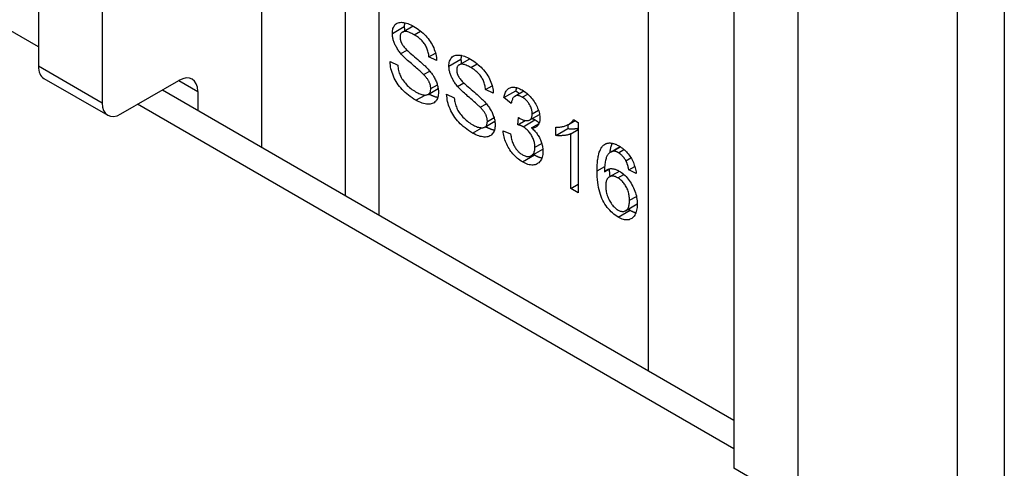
# Model space of a CAD drawing. Header units: inches. Extents: x 20 to 448, y 48 to 213.
# Tile 180 of 235: x 446.469 to 447.615, y 178.127 to 178.649. Entities that reach past the tile are written whole.
import ezdxf

# ---------------------------------------------------------------- set-up
doc = ezdxf.new("R2010")
doc.units = ezdxf.units.IN
doc.header["$MEASUREMENT"] = 0
doc.layers.add('Visible Edges(ANSI)', color=7, linetype='Continuous', lineweight=25)
doc.layers.add('Visible Tangent Edges(ANSI)', color=7, linetype='Continuous', lineweight=25)

msp = doc.modelspace()

# ---------------------------------------------------------------- linework, layer by layer
at = {"layer": 'Visible Edges(ANSI)'}
for p, q in [((446.8474, 179.4429), (446.8474, 178.4445)), ((446.4903, 179.3606), (446.4903, 178.5947)), ((446.5645, 179.3177), (446.5645, 178.5519)), ((447.6147, 179.1614), (447.6147, 177.1201)), ((447.2999, 178.8931), (447.2999, 178.1273)), ((447.3742, 178.8503), (447.3742, 178.0844)), ((446.9142, 178.6343), (446.9265, 178.6415)), ((446.9124, 178.6094), (446.9195, 178.6134)), ((446.8997, 178.6001), (446.9086, 178.5959)), ((446.945, 178.6056), (446.9526, 178.61)), ((446.9539, 178.6012), (446.945, 178.6056)), ((446.9801, 178.5963), (446.9924, 178.6034)), ((446.9387, 178.585), (446.9459, 178.5891)), ((446.4967, 178.5805), (446.571, 178.5377)), ((446.5865, 178.5392), (446.654, 178.5782)), ((446.6349, 178.5672), (447.2999, 178.1832)), ((446.6759, 178.5655), (446.6759, 178.5435)), ((446.944, 178.562), (446.9557, 178.5688)), ((446.9783, 178.5713), (446.9854, 178.5754)), ((447.0109, 178.5675), (447.0185, 178.5719)), ((447.0199, 178.5632), (447.0109, 178.5675)), ((447.0322, 178.5582), (447.0461, 178.5662)), ((447.0449, 178.5598), (447.0554, 178.5659)), ((447.0461, 178.5662), (447.0503, 178.5629)), ((446.9656, 178.5621), (446.9745, 178.5578)), ((447.0408, 178.5514), (447.0322, 178.5582)), ((447.0047, 178.5469), (447.0118, 178.5511)), ((447.0099, 178.524), (447.0216, 178.5307)), ((447.0484, 178.5267), (447.0493, 178.535)), ((447.0484, 178.5267), (447.0569, 178.5316)), ((447.0624, 178.5322), (447.0737, 178.5387)), ((447.1075, 178.5271), (447.1151, 178.5315)), ((447.1132, 178.5326), (447.1188, 178.5293)), ((447.0313, 178.5196), (447.04, 178.5159)), ((447.0644, 178.523), (447.0731, 178.5281)), ((447.0928, 178.5142), (447.0928, 178.5239)), ((447.0928, 178.5142), (447.1067, 178.5222)), ((447.1067, 178.5267), (447.1067, 178.5222)), ((447.1101, 178.5162), (447.1188, 178.5212)), ((447.1188, 178.5293), (447.1188, 178.4474)), ((447.1101, 178.4524), (447.1101, 178.5162)), ((447.0641, 178.4907), (447.0774, 178.4984)), ((447.1563, 178.4949), (447.1674, 178.5012)), ((447.1583, 178.4957), (447.1677, 178.5011)), ((447.1743, 178.4848), (447.1801, 178.4882)), ((447.1493, 178.4718), (447.1557, 178.4755)), ((447.1776, 178.4742), (447.1845, 178.4783)), ((447.1862, 178.4701), (447.1776, 178.4742)), ((447.1549, 178.466), (447.1666, 178.4727)), ((447.1101, 178.4524), (447.1188, 178.4574)), ((447.1188, 178.4474), (447.1101, 178.4524)), ((447.1739, 178.4267), (447.1874, 178.4346))]:
    msp.add_line(p, q, dxfattribs=at)
at = {"layer": 'Visible Edges(ANSI)', "flags": 128}
for points in [[(446.9024, 178.6329), (446.9024, 178.6344), (446.9026, 178.6358), (446.9028, 178.6372), (446.9031, 178.6384), (446.9036, 178.6396), (446.9041, 178.6407), (446.9047, 178.6418), (446.9054, 178.6427), (446.9062, 178.6435), (446.9071, 178.6442), (446.9081, 178.6448), (446.9092, 178.6452), (446.9103, 178.6456), (446.9116, 178.6457), (446.9129, 178.6458), (446.9143, 178.6457), (446.9158, 178.6455), (446.9173, 178.6452), (446.9189, 178.6448), (446.9205, 178.6442), (446.9221, 178.6436), (446.9238, 178.6428), (446.9256, 178.642), (446.9273, 178.641)], [(446.9167, 178.6453), (446.9167, 178.6452), (446.9167, 178.645), (446.9166, 178.6448), (446.9166, 178.6447), (446.9166, 178.6445), (446.9165, 178.6443), (446.9165, 178.6441), (446.9165, 178.6439), (446.9165, 178.6438), (446.9164, 178.6436), (446.9164, 178.6434), (446.9164, 178.6432), (446.9164, 178.643), (446.9164, 178.6429), (446.9164, 178.6427), (446.9163, 178.6425), (446.9163, 178.6423), (446.9163, 178.6421), (446.9163, 178.6419), (446.9163, 178.6417), (446.9163, 178.6415), (446.9163, 178.6413), (446.9163, 178.6411), (446.9163, 178.6409)], [(446.9277, 178.6313), (446.9263, 178.632), (446.925, 178.6327), (446.9237, 178.6333), (446.9225, 178.6338), (446.9214, 178.6343), (446.9203, 178.6346), (446.9193, 178.6349), (446.9184, 178.635), (446.9175, 178.6351), (446.9167, 178.6351), (446.916, 178.635), (446.9153, 178.6348), (446.9147, 178.6346), (446.9141, 178.6343), (446.9136, 178.6339), (446.9131, 178.6335), (446.9127, 178.6331), (446.9123, 178.6326), (446.912, 178.632), (446.9118, 178.6314), (446.9116, 178.6307), (446.9115, 178.63), (446.9114, 178.6292), (446.9114, 178.6284)], [(446.9163, 178.6409), (446.9163, 178.6407), (446.9163, 178.6405), (446.9163, 178.6403), (446.9163, 178.6401), (446.9163, 178.6399), (446.9163, 178.6397), (446.9163, 178.6394), (446.9163, 178.6392), (446.9164, 178.639), (446.9164, 178.6388), (446.9164, 178.6386), (446.9164, 178.6384), (446.9164, 178.6382), (446.9165, 178.638), (446.9165, 178.6378), (446.9165, 178.6375), (446.9165, 178.6373), (446.9166, 178.6371), (446.9166, 178.6369), (446.9166, 178.6367), (446.9167, 178.6365), (446.9167, 178.6363), (446.9167, 178.636), (446.9168, 178.6358)], [(446.9273, 178.641), (446.9293, 178.6398), (446.9311, 178.6386), (446.933, 178.6373), (446.9347, 178.636), (446.9364, 178.6346), (446.9381, 178.6331), (446.9397, 178.6316), (446.9412, 178.6301), (446.9427, 178.6284), (446.944, 178.6268), (446.9453, 178.6251), (446.9465, 178.6234), (446.9476, 178.6216), (446.9487, 178.6198), (446.9496, 178.618), (446.9505, 178.6161), (446.9512, 178.6142), (446.9519, 178.6123), (446.9525, 178.6105), (446.953, 178.6086), (446.9534, 178.6067), (446.9536, 178.6049), (446.9538, 178.6031), (446.9539, 178.6012)], [(446.9124, 178.6094), (446.9116, 178.6104), (446.9108, 178.6113), (446.91, 178.6123), (446.9093, 178.6133), (446.9086, 178.6143), (446.908, 178.6153), (446.9074, 178.6163), (446.9068, 178.6173), (446.9063, 178.6183), (446.9057, 178.6193), (446.9053, 178.6203), (446.9048, 178.6213), (446.9045, 178.6223), (446.9041, 178.6233), (446.9038, 178.6243), (446.9035, 178.6252), (446.9032, 178.6262), (446.903, 178.6272), (446.9028, 178.6281), (446.9026, 178.6291), (446.9025, 178.6301), (446.9024, 178.631), (446.9024, 178.6319), (446.9024, 178.6329)], [(446.9114, 178.6284), (446.9114, 178.6281), (446.9114, 178.6277), (446.9114, 178.6273), (446.9114, 178.627), (446.9115, 178.6266), (446.9115, 178.6262), (446.9116, 178.6259), (446.9117, 178.6255), (446.9118, 178.6251), (446.9118, 178.6247), (446.9119, 178.6244), (446.9121, 178.624), (446.9122, 178.6236), (446.9123, 178.6233), (446.9124, 178.6229), (446.9126, 178.6225), (446.9127, 178.6222), (446.9129, 178.6218), (446.9131, 178.6214), (446.9133, 178.621), (446.9135, 178.6207), (446.9137, 178.6203), (446.9139, 178.6199), (446.9141, 178.6196)], [(446.945, 178.6056), (446.9449, 178.6069), (446.9447, 178.6083), (446.9444, 178.6096), (446.9441, 178.6108), (446.9438, 178.6121), (446.9434, 178.6133), (446.943, 178.6145), (446.9425, 178.6157), (446.942, 178.6169), (446.9414, 178.618), (446.9408, 178.6191), (446.9401, 178.6202), (446.9394, 178.6212), (446.9386, 178.6222), (446.9377, 178.6232), (446.9369, 178.6242), (446.9359, 178.6252), (446.9349, 178.6261), (446.9338, 178.627), (446.9327, 178.6279), (446.9315, 178.6288), (446.9303, 178.6296), (446.929, 178.6305), (446.9277, 178.6313)], [(446.9141, 178.6196), (446.9146, 178.6188), (446.9153, 178.618), (446.916, 178.617), (446.9169, 178.6161), (446.9179, 178.615), (446.919, 178.6139), (446.9203, 178.6127), (446.9217, 178.6114), (446.9231, 178.61), (446.9247, 178.6086), (446.9265, 178.6071), (446.9283, 178.6056), (446.9302, 178.604), (446.9319, 178.6025), (446.9336, 178.6011), (446.9352, 178.5997), (446.9366, 178.5984), (446.938, 178.5972), (446.9392, 178.596), (446.9404, 178.595), (446.9415, 178.5939), (446.9424, 178.593), (446.9433, 178.5921), (446.944, 178.5913)], [(446.9299, 178.5551), (446.9275, 178.5565), (446.9253, 178.5579), (446.9231, 178.5594), (446.9211, 178.561), (446.9191, 178.5626), (446.9172, 178.5642), (446.9155, 178.5659), (446.9138, 178.5676), (446.9122, 178.5694), (446.9107, 178.5712), (446.9093, 178.5731), (446.908, 178.575), (446.9068, 178.5769), (446.9057, 178.579), (446.9046, 178.581), (446.9036, 178.5832), (446.9028, 178.5853), (446.902, 178.5875), (446.9014, 178.5896), (446.9008, 178.5917), (446.9004, 178.5938), (446.9001, 178.5959), (446.8998, 178.598), (446.8997, 178.6001)], [(446.9387, 178.585), (446.9382, 178.5855), (446.9376, 178.5861), (446.9369, 178.5868), (446.9361, 178.5876), (446.9352, 178.5884), (446.9342, 178.5893), (446.9331, 178.5903), (446.9319, 178.5913), (446.9306, 178.5925), (446.9292, 178.5937), (446.9277, 178.5949), (446.9261, 178.5963), (446.9245, 178.5977), (446.923, 178.599), (446.9216, 178.6003), (446.9202, 178.6015), (446.919, 178.6026), (446.9178, 178.6037), (446.9167, 178.6048), (446.9157, 178.6058), (446.9147, 178.6068), (446.9139, 178.6077), (446.9131, 178.6085), (446.9124, 178.6094)], [(446.9683, 178.5948), (446.9683, 178.5963), (446.9685, 178.5978), (446.9687, 178.5991), (446.969, 178.6004), (446.9695, 178.6016), (446.97, 178.6027), (446.9706, 178.6037), (446.9713, 178.6046), (446.9721, 178.6055), (446.973, 178.6062), (446.974, 178.6068), (446.9751, 178.6072), (446.9762, 178.6075), (446.9775, 178.6077), (446.9788, 178.6077), (446.9802, 178.6077), (446.9817, 178.6075), (446.9832, 178.6072), (446.9848, 178.6067), (446.9864, 178.6062), (446.988, 178.6055), (446.9897, 178.6048), (446.9915, 178.6039), (446.9932, 178.6029)], [(446.9827, 178.6073), (446.9826, 178.6071), (446.9826, 178.6069), (446.9826, 178.6068), (446.9825, 178.6066), (446.9825, 178.6064), (446.9825, 178.6062), (446.9824, 178.6061), (446.9824, 178.6059), (446.9824, 178.6057), (446.9824, 178.6055), (446.9823, 178.6054), (446.9823, 178.6052), (446.9823, 178.605), (446.9823, 178.6048), (446.9823, 178.6046), (446.9823, 178.6044), (446.9822, 178.6042), (446.9822, 178.604), (446.9822, 178.6038), (446.9822, 178.6037), (446.9822, 178.6035), (446.9822, 178.6033), (446.9822, 178.6031), (446.9822, 178.6029)], [(446.9822, 178.6029), (446.9822, 178.6027), (446.9822, 178.6024), (446.9822, 178.6022), (446.9822, 178.602), (446.9822, 178.6018), (446.9822, 178.6016), (446.9822, 178.6014), (446.9823, 178.6012), (446.9823, 178.601), (446.9823, 178.6008), (446.9823, 178.6005), (446.9823, 178.6003), (446.9823, 178.6001), (446.9824, 178.5999), (446.9824, 178.5997), (446.9824, 178.5995), (446.9825, 178.5993), (446.9825, 178.5991), (446.9825, 178.5988), (446.9825, 178.5986), (446.9826, 178.5984), (446.9826, 178.5982), (446.9827, 178.598), (446.9827, 178.5978)], [(446.9932, 178.6029), (446.9952, 178.6018), (446.9971, 178.6006), (446.9989, 178.5993), (447.0006, 178.5979), (447.0023, 178.5965), (447.004, 178.5951), (447.0056, 178.5936), (447.0071, 178.592), (447.0086, 178.5904), (447.0099, 178.5887), (447.0112, 178.587), (447.0124, 178.5853), (447.0136, 178.5836), (447.0146, 178.5818), (447.0155, 178.5799), (447.0164, 178.578), (447.0172, 178.5761), (447.0178, 178.5743), (447.0184, 178.5724), (447.0189, 178.5705), (447.0193, 178.5687), (447.0196, 178.5668), (447.0198, 178.565), (447.0199, 178.5632)], [(446.9086, 178.5959), (446.9088, 178.5943), (446.909, 178.5927), (446.9093, 178.5912), (446.9096, 178.5897), (446.91, 178.5882), (446.9105, 178.5868), (446.911, 178.5854), (446.9115, 178.5841), (446.9121, 178.5828), (446.9128, 178.5815), (446.9136, 178.5802), (446.9144, 178.5789), (446.9154, 178.5776), (446.9164, 178.5763), (446.9175, 178.575), (446.9186, 178.5737), (446.9198, 178.5724), (446.9211, 178.5712), (446.9224, 178.57), (446.9237, 178.5689), (446.9251, 178.5678), (446.9265, 178.5668), (446.928, 178.5659), (446.9295, 178.565)], [(446.944, 178.5913), (446.945, 178.5901), (446.946, 178.589), (446.9469, 178.5879), (446.9478, 178.5867), (446.9486, 178.5856), (446.9494, 178.5845), (446.9501, 178.5833), (446.9508, 178.5822), (446.9514, 178.5811), (446.952, 178.5799), (446.9526, 178.5788), (446.9531, 178.5777), (446.9536, 178.5766), (446.954, 178.5755), (446.9544, 178.5743), (446.9547, 178.5732), (446.9551, 178.5721), (446.9553, 178.571), (446.9555, 178.5699), (446.9557, 178.5688), (446.9559, 178.5677), (446.956, 178.5666), (446.956, 178.5655), (446.956, 178.5644)], [(446.9783, 178.5713), (446.9775, 178.5723), (446.9767, 178.5733), (446.9759, 178.5743), (446.9752, 178.5753), (446.9745, 178.5763), (446.9739, 178.5773), (446.9733, 178.5783), (446.9727, 178.5793), (446.9722, 178.5803), (446.9717, 178.5813), (446.9712, 178.5823), (446.9708, 178.5832), (446.9704, 178.5842), (446.97, 178.5852), (446.9697, 178.5862), (446.9694, 178.5872), (446.9691, 178.5882), (446.9689, 178.5891), (446.9687, 178.5901), (446.9686, 178.591), (446.9684, 178.592), (446.9684, 178.5929), (446.9683, 178.5939), (446.9683, 178.5948)], [(446.9936, 178.5932), (446.9922, 178.594), (446.9909, 178.5947), (446.9896, 178.5953), (446.9884, 178.5958), (446.9873, 178.5962), (446.9863, 178.5966), (446.9852, 178.5968), (446.9843, 178.597), (446.9834, 178.5971), (446.9826, 178.597), (446.9819, 178.597), (446.9812, 178.5968), (446.9806, 178.5965), (446.98, 178.5962), (446.9795, 178.5959), (446.979, 178.5955), (446.9786, 178.595), (446.9783, 178.5945), (446.978, 178.5939), (446.9777, 178.5933), (446.9775, 178.5927), (446.9774, 178.592), (446.9773, 178.5912), (446.9773, 178.5904)], [(446.9773, 178.5904), (446.9773, 178.59), (446.9773, 178.5896), (446.9773, 178.5893), (446.9774, 178.5889), (446.9774, 178.5885), (446.9775, 178.5882), (446.9775, 178.5878), (446.9776, 178.5874), (446.9777, 178.5871), (446.9778, 178.5867), (446.9779, 178.5863), (446.978, 178.5859), (446.9781, 178.5856), (446.9782, 178.5852), (446.9784, 178.5848), (446.9785, 178.5845), (446.9787, 178.5841), (446.9788, 178.5837), (446.979, 178.5834), (446.9792, 178.583), (446.9794, 178.5826), (446.9796, 178.5822), (446.9798, 178.5819), (446.98, 178.5815)], [(447.0109, 178.5675), (447.0108, 178.5689), (447.0106, 178.5702), (447.0103, 178.5715), (447.0101, 178.5728), (447.0097, 178.574), (447.0093, 178.5753), (447.0089, 178.5765), (447.0084, 178.5776), (447.0079, 178.5788), (447.0073, 178.5799), (447.0067, 178.581), (447.006, 178.5821), (447.0053, 178.5832), (447.0045, 178.5842), (447.0037, 178.5852), (447.0028, 178.5862), (447.0018, 178.5871), (447.0008, 178.5881), (446.9997, 178.589), (446.9986, 178.5899), (446.9975, 178.5907), (446.9962, 178.5916), (446.995, 178.5924), (446.9936, 178.5932)], [(446.947, 178.5687), (446.947, 178.5693), (446.947, 178.57), (446.9469, 178.5706), (446.9468, 178.5713), (446.9467, 178.5719), (446.9466, 178.5726), (446.9464, 178.5732), (446.9462, 178.5739), (446.946, 178.5745), (446.9457, 178.5752), (446.9454, 178.5759), (446.9451, 178.5765), (446.9448, 178.5772), (446.9444, 178.5779), (446.944, 178.5785), (446.9436, 178.5792), (446.9431, 178.5799), (446.9426, 178.5806), (446.942, 178.5813), (446.9414, 178.582), (446.9408, 178.5828), (446.9402, 178.5835), (446.9395, 178.5842), (446.9387, 178.585)], [(446.98, 178.5815), (446.9806, 178.5807), (446.9812, 178.5799), (446.982, 178.579), (446.9828, 178.578), (446.9838, 178.5769), (446.985, 178.5758), (446.9862, 178.5746), (446.9876, 178.5733), (446.9891, 178.572), (446.9907, 178.5706), (446.9924, 178.5691), (446.9942, 178.5675), (446.9961, 178.566), (446.9979, 178.5645), (446.9995, 178.563), (447.0011, 178.5617), (447.0025, 178.5604), (447.0039, 178.5591), (447.0051, 178.558), (447.0063, 178.5569), (447.0074, 178.5559), (447.0083, 178.5549), (447.0092, 178.554), (447.0099, 178.5532)], [(446.9295, 178.565), (446.9308, 178.5642), (446.9321, 178.5636), (446.9333, 178.563), (446.9345, 178.5625), (446.9357, 178.5621), (446.9368, 178.5618), (446.9379, 178.5615), (446.9389, 178.5613), (446.9399, 178.5612), (446.9409, 178.5612), (446.9417, 178.5613), (446.9425, 178.5614), (446.9433, 178.5617), (446.9439, 178.562), (446.9445, 178.5624), (446.9451, 178.5628), (446.9455, 178.5634), (446.9459, 178.564), (446.9463, 178.5646), (446.9466, 178.5653), (446.9468, 178.5661), (446.9469, 178.5669), (446.947, 178.5678), (446.947, 178.5687)], [(447.0047, 178.5469), (447.0041, 178.5475), (447.0035, 178.5481), (447.0028, 178.5488), (447.002, 178.5495), (447.0011, 178.5503), (447.0001, 178.5512), (446.999, 178.5522), (446.9978, 178.5533), (446.9965, 178.5544), (446.9951, 178.5556), (446.9936, 178.5569), (446.992, 178.5582), (446.9904, 178.5596), (446.9889, 178.5609), (446.9875, 178.5622), (446.9862, 178.5634), (446.9849, 178.5646), (446.9837, 178.5657), (446.9826, 178.5668), (446.9816, 178.5678), (446.9806, 178.5687), (446.9798, 178.5696), (446.979, 178.5705), (446.9783, 178.5713)], [(447.0322, 178.5582), (447.0324, 178.5597), (447.0328, 178.5611), (447.0332, 178.5623), (447.0337, 178.5635), (447.0342, 178.5646), (447.0348, 178.5656), (447.0354, 178.5665), (447.0361, 178.5673), (447.0368, 178.5681), (447.0376, 178.5687), (447.0385, 178.5692), (447.0394, 178.5696), (447.0404, 178.57), (447.0414, 178.5702), (447.0424, 178.5703), (447.0435, 178.5704), (447.0446, 178.5703), (447.0457, 178.5701), (447.0469, 178.5699), (447.0481, 178.5695), (447.0494, 178.5691), (447.0507, 178.5685), (447.0521, 178.5678), (447.0534, 178.5671)], [(447.047, 178.5699), (447.0469, 178.5697), (447.0469, 178.5696), (447.0468, 178.5694), (447.0468, 178.5693), (447.0467, 178.5692), (447.0467, 178.569), (447.0467, 178.5689), (447.0466, 178.5687), (447.0466, 178.5686), (447.0465, 178.5684), (447.0465, 178.5683), (447.0465, 178.5681), (447.0464, 178.568), (447.0464, 178.5678), (447.0464, 178.5677), (447.0463, 178.5675), (447.0463, 178.5674), (447.0463, 178.5672), (447.0462, 178.567), (447.0462, 178.5669), (447.0462, 178.5667), (447.0461, 178.5666), (447.0461, 178.5664), (447.0461, 178.5662)], [(447.0534, 178.5671), (447.0549, 178.5662), (447.0563, 178.5653), (447.0576, 178.5642), (447.059, 178.5632), (447.0603, 178.562), (447.0616, 178.5608), (447.0628, 178.5594), (447.0641, 178.5581), (447.0653, 178.5566), (447.0664, 178.5552), (447.0674, 178.5537), (447.0684, 178.5522), (447.0693, 178.5507), (447.0701, 178.5491), (447.0709, 178.5475), (447.0715, 178.5459), (447.0722, 178.5443), (447.0727, 178.5428), (447.0731, 178.5412), (447.0735, 178.5397), (447.0738, 178.5382), (447.074, 178.5368), (447.0741, 178.5354), (447.0741, 178.534)], [(446.956, 178.5644), (446.956, 178.5628), (446.9558, 178.5613), (446.9556, 178.5599), (446.9552, 178.5586), (446.9548, 178.5573), (446.9542, 178.5561), (446.9536, 178.555), (446.9528, 178.554), (446.952, 178.5531), (446.951, 178.5523), (446.95, 178.5517), (446.9489, 178.5512), (446.9477, 178.5508), (446.9464, 178.5505), (446.945, 178.5504), (446.9435, 178.5504), (446.942, 178.5505), (446.9404, 178.5508), (446.9388, 178.5512), (446.9371, 178.5517), (446.9354, 178.5524), (446.9336, 178.5531), (446.9318, 178.554), (446.9299, 178.5551)], [(446.9449, 178.5625), (446.9453, 178.5623), (446.9458, 178.562), (446.9463, 178.5618), (446.9467, 178.5616), (446.9472, 178.5613), (446.9476, 178.5611), (446.9481, 178.5609), (446.9485, 178.5607), (446.949, 178.5605), (446.9494, 178.5603), (446.9498, 178.5602), (446.9503, 178.56), (446.9507, 178.5599), (446.9511, 178.5597), (446.9516, 178.5596), (446.952, 178.5594), (446.9524, 178.5593), (446.9528, 178.5592), (446.9532, 178.5591), (446.9537, 178.559), (446.9541, 178.5589), (446.9545, 178.5588), (446.9549, 178.5587), (446.9553, 178.5587)], [(446.9958, 178.517), (446.9935, 178.5184), (446.9912, 178.5199), (446.989, 178.5214), (446.987, 178.5229), (446.985, 178.5245), (446.9831, 178.5261), (446.9814, 178.5278), (446.9797, 178.5295), (446.9781, 178.5313), (446.9766, 178.5331), (446.9752, 178.535), (446.9739, 178.5369), (446.9727, 178.5389), (446.9716, 178.5409), (446.9705, 178.543), (446.9696, 178.5451), (446.9687, 178.5473), (446.9679, 178.5494), (446.9673, 178.5515), (446.9667, 178.5537), (446.9663, 178.5558), (446.966, 178.5579), (446.9658, 178.56), (446.9656, 178.5621)], [(446.9745, 178.5578), (446.9747, 178.5562), (446.9749, 178.5546), (446.9752, 178.5531), (446.9755, 178.5516), (446.9759, 178.5502), (446.9764, 178.5488), (446.9769, 178.5474), (446.9774, 178.5461), (446.978, 178.5447), (446.9787, 178.5434), (446.9795, 178.5421), (446.9803, 178.5408), (446.9813, 178.5395), (446.9823, 178.5382), (446.9834, 178.5369), (446.9845, 178.5356), (446.9858, 178.5343), (446.987, 178.5331), (446.9883, 178.5319), (446.9897, 178.5308), (446.991, 178.5298), (446.9925, 178.5287), (446.9939, 178.5278), (446.9954, 178.5269)], [(447.0536, 178.5588), (447.0528, 178.5592), (447.052, 178.5596), (447.0512, 178.5599), (447.0504, 178.5602), (447.0497, 178.5604), (447.049, 178.5605), (447.0483, 178.5606), (447.0476, 178.5606), (447.047, 178.5605), (447.0463, 178.5604), (447.0457, 178.5602), (447.0452, 178.56), (447.0446, 178.5596), (447.0441, 178.5592), (447.0436, 178.5588), (447.0432, 178.5582), (447.0428, 178.5576), (447.0424, 178.557), (447.0421, 178.5562), (447.0417, 178.5554), (447.0415, 178.5545), (447.0412, 178.5535), (447.041, 178.5525), (447.0408, 178.5514)], [(447.0652, 178.5393), (447.0652, 178.5402), (447.0651, 178.5412), (447.065, 178.5421), (447.0648, 178.543), (447.0646, 178.5439), (447.0644, 178.5448), (447.0641, 178.5458), (447.0638, 178.5467), (447.0634, 178.5476), (447.0629, 178.5485), (447.0625, 178.5494), (447.062, 178.5503), (447.0614, 178.5512), (447.0608, 178.5521), (447.0602, 178.5529), (447.0596, 178.5537), (447.0589, 178.5545), (447.0582, 178.5552), (447.0575, 178.5559), (447.0568, 178.5565), (447.056, 178.5571), (447.0553, 178.5577), (447.0544, 178.5583), (447.0536, 178.5588)], [(447.013, 178.5306), (447.013, 178.5313), (447.0129, 178.5319), (447.0128, 178.5326), (447.0128, 178.5332), (447.0126, 178.5339), (447.0125, 178.5345), (447.0123, 178.5352), (447.0121, 178.5358), (447.0119, 178.5365), (447.0116, 178.5371), (447.0114, 178.5378), (447.0111, 178.5385), (447.0107, 178.5391), (447.0103, 178.5398), (447.0099, 178.5405), (447.0095, 178.5412), (447.009, 178.5419), (447.0085, 178.5426), (447.0079, 178.5433), (447.0074, 178.544), (447.0067, 178.5447), (447.0061, 178.5454), (447.0054, 178.5462), (447.0047, 178.5469)], [(447.0099, 178.5532), (447.0109, 178.5521), (447.0119, 178.5509), (447.0128, 178.5498), (447.0137, 178.5487), (447.0145, 178.5475), (447.0153, 178.5464), (447.016, 178.5453), (447.0167, 178.5441), (447.0174, 178.543), (447.018, 178.5419), (447.0185, 178.5408), (447.019, 178.5396), (447.0195, 178.5385), (447.0199, 178.5374), (447.0203, 178.5363), (447.0207, 178.5352), (447.021, 178.5341), (447.0212, 178.533), (447.0215, 178.5318), (447.0216, 178.5307), (447.0218, 178.5296), (447.0219, 178.5286), (447.0219, 178.5275), (447.022, 178.5264)], [(446.9954, 178.5269), (446.9967, 178.5262), (446.998, 178.5255), (446.9992, 178.5249), (447.0004, 178.5245), (447.0016, 178.524), (447.0027, 178.5237), (447.0038, 178.5234), (447.0049, 178.5233), (447.0058, 178.5232), (447.0068, 178.5232), (447.0076, 178.5232), (447.0084, 178.5234), (447.0092, 178.5236), (447.0098, 178.5239), (447.0104, 178.5243), (447.011, 178.5248), (447.0114, 178.5253), (447.0118, 178.5259), (447.0122, 178.5266), (447.0125, 178.5273), (447.0127, 178.528), (447.0128, 178.5288), (447.0129, 178.5297), (447.013, 178.5306)], [(447.0493, 178.535), (447.0494, 178.5349), (447.0495, 178.5349), (447.0496, 178.5348), (447.0496, 178.5347), (447.0497, 178.5347), (447.0498, 178.5347), (447.0498, 178.5346), (447.0499, 178.5346), (447.05, 178.5345), (447.05, 178.5345), (447.0501, 178.5344), (447.0502, 178.5344), (447.0502, 178.5344), (447.0503, 178.5343), (447.0503, 178.5343), (447.0504, 178.5343), (447.0504, 178.5342), (447.0505, 178.5342), (447.0505, 178.5342), (447.0506, 178.5341), (447.0506, 178.5341), (447.0507, 178.5341), (447.0507, 178.534), (447.0507, 178.534)], [(447.0507, 178.534), (447.0517, 178.5335), (447.0526, 178.5331), (447.0535, 178.5327), (447.0543, 178.5323), (447.0552, 178.532), (447.056, 178.5318), (447.0568, 178.5316), (447.0577, 178.5315), (447.0584, 178.5315), (447.0592, 178.5315), (447.06, 178.5315), (447.0607, 178.5316), (447.0615, 178.5318), (447.0621, 178.532), (447.0627, 178.5324), (447.0632, 178.5328), (447.0637, 178.5333), (447.0641, 178.5339), (447.0644, 178.5346), (447.0647, 178.5354), (447.0649, 178.5362), (447.0651, 178.5372), (447.0652, 178.5382), (447.0652, 178.5393)], [(447.0741, 178.534), (447.0741, 178.5331), (447.0741, 178.5323), (447.074, 178.5315), (447.0739, 178.5307), (447.0737, 178.53), (447.0735, 178.5293), (447.0733, 178.5286), (447.073, 178.528), (447.0728, 178.5273), (447.0724, 178.5268), (447.0721, 178.5262), (447.0717, 178.5257), (447.0713, 178.5253), (447.0708, 178.5248), (447.0703, 178.5245), (447.0698, 178.5241), (447.0692, 178.5238), (447.0686, 178.5236), (447.068, 178.5234), (447.0673, 178.5232), (447.0667, 178.5231), (447.0659, 178.523), (447.0652, 178.523), (447.0644, 178.523)], [(447.0652, 178.5338), (447.0654, 178.5338), (447.0655, 178.5337), (447.0657, 178.5337), (447.0658, 178.5336), (447.066, 178.5335), (447.0661, 178.5335), (447.0662, 178.5334), (447.0664, 178.5334), (447.0665, 178.5333), (447.0667, 178.5332), (447.0668, 178.5332), (447.0669, 178.5331), (447.0671, 178.5331), (447.0672, 178.533), (447.0673, 178.5329), (447.0675, 178.5329), (447.0676, 178.5328), (447.0677, 178.5327), (447.0678, 178.5327), (447.068, 178.5326), (447.0681, 178.5326), (447.0682, 178.5325), (447.0683, 178.5324), (447.0684, 178.5324)], [(447.0684, 178.5324), (447.0687, 178.5322), (447.0689, 178.5321), (447.0691, 178.532), (447.0693, 178.5318), (447.0695, 178.5317), (447.0697, 178.5315), (447.0699, 178.5314), (447.0702, 178.5313), (447.0704, 178.5311), (447.0706, 178.531), (447.0708, 178.5308), (447.071, 178.5307), (447.0712, 178.5305), (447.0714, 178.5304), (447.0716, 178.5302), (447.0718, 178.53), (447.072, 178.5299), (447.0722, 178.5297), (447.0724, 178.5295), (447.0726, 178.5294), (447.0728, 178.5292), (447.073, 178.529), (447.0731, 178.5288), (447.0733, 178.5287)], [(447.0928, 178.5239), (447.094, 178.5239), (447.0952, 178.5239), (447.0963, 178.5239), (447.0974, 178.524), (447.0985, 178.5241), (447.0996, 178.5243), (447.1006, 178.5245), (447.1017, 178.5247), (447.1027, 178.525), (447.1036, 178.5253), (447.1046, 178.5257), (447.1055, 178.5261), (447.1064, 178.5265), (447.1072, 178.527), (447.108, 178.5274), (447.1088, 178.5279), (447.1095, 178.5284), (447.1102, 178.529), (447.1108, 178.5295), (447.1113, 178.5301), (447.1119, 178.5307), (447.1124, 178.5313), (447.1128, 178.5319), (447.1132, 178.5326)], [(447.022, 178.5264), (447.0219, 178.5248), (447.0218, 178.5233), (447.0215, 178.5218), (447.0212, 178.5205), (447.0207, 178.5192), (447.0201, 178.5181), (447.0195, 178.517), (447.0187, 178.5159), (447.0179, 178.515), (447.0169, 178.5143), (447.0159, 178.5136), (447.0148, 178.5131), (447.0136, 178.5127), (447.0123, 178.5125), (447.0109, 178.5123), (447.0094, 178.5124), (447.0079, 178.5125), (447.0063, 178.5128), (447.0047, 178.5131), (447.003, 178.5137), (447.0013, 178.5143), (446.9995, 178.5151), (446.9977, 178.516), (446.9958, 178.517)], [(447.0108, 178.5245), (447.0112, 178.5242), (447.0117, 178.524), (447.0122, 178.5237), (447.0126, 178.5235), (447.0131, 178.5233), (447.0135, 178.5231), (447.014, 178.5229), (447.0144, 178.5227), (447.0149, 178.5225), (447.0153, 178.5223), (447.0158, 178.5221), (447.0162, 178.522), (447.0166, 178.5218), (447.0171, 178.5217), (447.0175, 178.5215), (447.0179, 178.5214), (447.0183, 178.5213), (447.0187, 178.5211), (447.0192, 178.521), (447.0196, 178.5209), (447.02, 178.5208), (447.0204, 178.5208), (447.0208, 178.5207), (447.0212, 178.5206)], [(447.0538, 178.4836), (447.0522, 178.4845), (447.0507, 178.4855), (447.0493, 178.4865), (447.0479, 178.4876), (447.0465, 178.4888), (447.0452, 178.4901), (447.044, 178.4914), (447.0427, 178.4928), (447.0416, 178.4942), (447.0404, 178.4957), (447.0393, 178.4973), (447.0383, 178.4989), (447.0373, 178.5006), (447.0364, 178.5022), (447.0356, 178.5039), (447.0348, 178.5056), (447.0341, 178.5073), (447.0335, 178.509), (447.0329, 178.5108), (447.0324, 178.5125), (447.032, 178.5142), (447.0317, 178.516), (447.0315, 178.5178), (447.0313, 178.5196)], [(447.0545, 178.5243), (447.0543, 178.5244), (447.0541, 178.5245), (447.0539, 178.5247), (447.0537, 178.5248), (447.0535, 178.5249), (447.0532, 178.525), (447.053, 178.5251), (447.0528, 178.5252), (447.0525, 178.5253), (447.0523, 178.5254), (447.052, 178.5255), (447.0518, 178.5256), (447.0515, 178.5257), (447.0513, 178.5258), (447.051, 178.5259), (447.0507, 178.526), (447.0505, 178.5261), (447.0502, 178.5262), (447.0499, 178.5263), (447.0496, 178.5264), (447.0493, 178.5265), (447.049, 178.5265), (447.0487, 178.5266), (447.0484, 178.5267)], [(447.0684, 178.5004), (447.0683, 178.5016), (447.0683, 178.5027), (447.0681, 178.5039), (447.0679, 178.505), (447.0677, 178.5062), (447.0674, 178.5073), (447.067, 178.5084), (447.0666, 178.5096), (447.0662, 178.5107), (447.0657, 178.5118), (447.0651, 178.513), (447.0645, 178.5141), (447.0638, 178.5152), (447.0631, 178.5162), (447.0624, 178.5173), (447.0616, 178.5182), (447.0608, 178.5191), (447.06, 178.52), (447.0592, 178.5208), (447.0583, 178.5216), (447.0574, 178.5224), (447.0565, 178.5231), (447.0555, 178.5237), (447.0545, 178.5243)], [(447.0644, 178.523), (447.0654, 178.5221), (447.0664, 178.5212), (447.0674, 178.5203), (447.0683, 178.5193), (447.0691, 178.5183), (447.07, 178.5172), (447.0708, 178.5162), (447.0715, 178.5151), (447.0722, 178.514), (447.0729, 178.5128), (447.0735, 178.5117), (447.0741, 178.5105), (447.0747, 178.5093), (447.0752, 178.508), (447.0756, 178.5068), (447.0761, 178.5056), (447.0764, 178.5043), (447.0767, 178.5031), (447.077, 178.5018), (447.0772, 178.5005), (447.0774, 178.4992), (447.0775, 178.4979), (447.0776, 178.4966), (447.0776, 178.4953)], [(447.1067, 178.5222), (447.1071, 178.5221), (447.1076, 178.5221), (447.1081, 178.522), (447.1085, 178.522), (447.109, 178.522), (447.1095, 178.5219), (447.1099, 178.5219), (447.1104, 178.5219), (447.1109, 178.5219), (447.1114, 178.5219), (447.1119, 178.5219), (447.1125, 178.5219), (447.113, 178.5219), (447.1135, 178.5219), (447.114, 178.522), (447.1146, 178.522), (447.1151, 178.5221), (447.1157, 178.5221), (447.1162, 178.5222), (447.1168, 178.5222), (447.1173, 178.5223), (447.1178, 178.5224), (447.1183, 178.5225), (447.1188, 178.5226)], [(447.04, 178.5159), (447.0402, 178.5143), (447.0405, 178.5128), (447.0408, 178.5114), (447.0412, 178.51), (447.0416, 178.5086), (447.042, 178.5073), (447.0424, 178.5061), (447.0429, 178.5049), (447.0434, 178.5038), (447.0439, 178.5027), (447.0445, 178.5016), (447.0451, 178.5006), (447.0457, 178.4997), (447.0463, 178.4988), (447.0469, 178.4979), (447.0476, 178.497), (447.0483, 178.4963), (447.049, 178.4955), (447.0498, 178.4948), (447.0505, 178.4941), (447.0513, 178.4935), (447.0521, 178.4929), (447.053, 178.4923), (447.0538, 178.4918)], [(447.1101, 178.5162), (447.1096, 178.516), (447.109, 178.5157), (447.1085, 178.5155), (447.1078, 178.5153), (447.1072, 178.5151), (447.1065, 178.5149), (447.1058, 178.5147), (447.1051, 178.5146), (447.1043, 178.5144), (447.1036, 178.5143), (447.1028, 178.5142), (447.1019, 178.5141), (447.1011, 178.514), (447.1002, 178.514), (447.0994, 178.5139), (447.0986, 178.5139), (447.0979, 178.5139), (447.0971, 178.5139), (447.0963, 178.5139), (447.0956, 178.5139), (447.0949, 178.5139), (447.0942, 178.514), (447.0935, 178.5141), (447.0928, 178.5142)], [(447.0538, 178.4918), (447.0548, 178.4912), (447.0558, 178.4908), (447.0568, 178.4904), (447.0577, 178.4901), (447.0586, 178.4899), (447.0595, 178.4898), (447.0603, 178.4897), (447.0611, 178.4898), (447.0619, 178.4899), (447.0627, 178.4901), (447.0634, 178.4904), (447.0642, 178.4907), (447.0648, 178.4912), (447.0654, 178.4917), (447.066, 178.4923), (447.0665, 178.4929), (447.0669, 178.4936), (447.0673, 178.4944), (447.0676, 178.4953), (447.0679, 178.4962), (447.0681, 178.4971), (447.0683, 178.4982), (447.0683, 178.4993), (447.0684, 178.5004)], [(447.1407, 178.4729), (447.1407, 178.4749), (447.1407, 178.4768), (447.1408, 178.4786), (447.1409, 178.4803), (447.141, 178.482), (447.1412, 178.4837), (447.1413, 178.4853), (447.1415, 178.4868), (447.1418, 178.4882), (447.142, 178.4897), (447.1423, 178.491), (447.1426, 178.4923), (447.1429, 178.4935), (447.1433, 178.4947), (447.1437, 178.4958), (447.1441, 178.4968), (447.1445, 178.4978), (447.145, 178.4987), (447.1455, 178.4996), (447.146, 178.5004), (447.1465, 178.5011), (447.1471, 178.5018), (447.1477, 178.5024), (447.1483, 178.503)], [(447.1483, 178.503), (447.1489, 178.5034), (447.1494, 178.5038), (447.15, 178.5042), (447.1506, 178.5045), (447.1512, 178.5048), (447.1519, 178.505), (447.1525, 178.5052), (447.1532, 178.5053), (447.1539, 178.5054), (447.1546, 178.5055), (447.1553, 178.5055), (447.156, 178.5055), (447.1568, 178.5054), (447.1575, 178.5053), (447.1583, 178.5052), (447.1591, 178.505), (447.1599, 178.5048), (447.1608, 178.5045), (447.1616, 178.5042), (447.1625, 178.5039), (447.1633, 178.5035), (447.1642, 178.503), (447.1652, 178.5026), (447.1661, 178.502)], [(447.1582, 178.5052), (447.158, 178.5049), (447.1579, 178.5045), (447.1577, 178.5041), (447.1576, 178.5037), (447.1574, 178.5033), (447.1573, 178.5029), (447.1571, 178.5025), (447.157, 178.5021), (447.1569, 178.5016), (447.1568, 178.5012), (447.1566, 178.5008), (447.1565, 178.5003), (447.1564, 178.4998), (447.1563, 178.4994), (447.1562, 178.4989), (447.1561, 178.4984), (447.156, 178.4979), (447.1559, 178.4974), (447.1558, 178.4969), (447.1557, 178.4964), (447.1556, 178.4959), (447.1555, 178.4953), (447.1555, 178.4948), (447.1554, 178.4942)], [(447.1661, 178.502), (447.1675, 178.5012), (447.1688, 178.5003), (447.1701, 178.4994), (447.1713, 178.4984), (447.1725, 178.4974), (447.1737, 178.4963), (447.1748, 178.4952), (447.1759, 178.494), (447.1769, 178.4927), (447.1779, 178.4914), (447.1789, 178.4901), (447.1798, 178.4887), (447.1806, 178.4873), (447.1814, 178.4858), (447.1822, 178.4844), (447.1829, 178.4829), (447.1835, 178.4814), (447.184, 178.4798), (447.1845, 178.4782), (447.185, 178.4767), (447.1854, 178.475), (447.1857, 178.4734), (447.186, 178.4718), (447.1862, 178.4701)], [(447.0776, 178.4953), (447.0775, 178.4936), (447.0774, 178.492), (447.0772, 178.4904), (447.0768, 178.489), (447.0764, 178.4877), (447.0759, 178.4865), (447.0753, 178.4853), (447.0746, 178.4843), (447.0738, 178.4834), (447.0729, 178.4825), (447.0719, 178.4818), (447.0708, 178.4811), (447.0697, 178.4806), (447.0685, 178.4802), (447.0672, 178.48), (447.0659, 178.4798), (447.0646, 178.4798), (447.0632, 178.48), (447.0617, 178.4802), (447.0602, 178.4806), (447.0587, 178.4812), (447.0571, 178.4818), (447.0555, 178.4826), (447.0538, 178.4836)], [(447.0667, 178.4922), (447.0667, 178.4922), (447.0668, 178.4921), (447.0668, 178.4921), (447.0668, 178.4921), (447.0669, 178.4921), (447.0669, 178.492), (447.067, 178.492), (447.067, 178.492), (447.067, 178.492), (447.0671, 178.4919), (447.0671, 178.4919), (447.0672, 178.4919), (447.0672, 178.4919), (447.0673, 178.4918), (447.0673, 178.4918), (447.0673, 178.4918), (447.0674, 178.4918), (447.0674, 178.4917), (447.0675, 178.4917), (447.0675, 178.4917), (447.0676, 178.4917), (447.0676, 178.4916), (447.0676, 178.4916), (447.0677, 178.4916)], [(447.0677, 178.4916), (447.0681, 178.4914), (447.0685, 178.4911), (447.0689, 178.4909), (447.0693, 178.4907), (447.0697, 178.4905), (447.07, 178.4903), (447.0704, 178.4901), (447.0708, 178.49), (447.0712, 178.4898), (447.0716, 178.4896), (447.0719, 178.4895), (447.0723, 178.4893), (447.0727, 178.4892), (447.073, 178.489), (447.0734, 178.4889), (447.0738, 178.4888), (447.0741, 178.4887), (447.0745, 178.4886), (447.0748, 178.4885), (447.0752, 178.4884), (447.0755, 178.4883), (447.0759, 178.4882), (447.0762, 178.4882), (447.0766, 178.4881)], [(447.1583, 178.4957), (447.1576, 178.4955), (447.1569, 178.4952), (447.1563, 178.4949), (447.1557, 178.4945), (447.1552, 178.494), (447.1546, 178.4935), (447.1541, 178.493), (447.1536, 178.4924), (447.1531, 178.4917), (447.1526, 178.491), (447.1522, 178.4902), (447.1518, 178.4893), (447.1514, 178.4884), (447.1511, 178.4874), (447.1508, 178.4862), (447.1505, 178.485), (447.1502, 178.4837), (447.15, 178.4823), (447.1498, 178.4808), (447.1496, 178.4792), (447.1495, 178.4775), (447.1494, 178.4757), (447.1494, 178.4738), (447.1493, 178.4718)], [(447.1655, 178.4941), (447.1652, 178.4943), (447.1649, 178.4945), (447.1645, 178.4947), (447.1642, 178.4948), (447.1639, 178.495), (447.1635, 178.4951), (447.1632, 178.4953), (447.1629, 178.4954), (447.1626, 178.4955), (447.1623, 178.4956), (447.162, 178.4956), (447.1616, 178.4957), (447.1613, 178.4958), (447.161, 178.4958), (447.1608, 178.4959), (447.1605, 178.4959), (447.1602, 178.4959), (447.1599, 178.4959), (447.1596, 178.4959), (447.1593, 178.4959), (447.1591, 178.4958), (447.1588, 178.4958), (447.1585, 178.4957), (447.1583, 178.4957)], [(447.1743, 178.4848), (447.174, 178.4853), (447.1737, 178.4858), (447.1734, 178.4863), (447.173, 178.4868), (447.1727, 178.4873), (447.1724, 178.4878), (447.1721, 178.4882), (447.1717, 178.4887), (447.1714, 178.4891), (447.171, 178.4895), (447.1707, 178.4899), (447.1703, 178.4903), (447.1699, 178.4907), (447.1696, 178.4911), (447.1692, 178.4914), (447.1688, 178.4918), (447.1684, 178.4921), (447.168, 178.4924), (447.1676, 178.4927), (447.1672, 178.493), (447.1668, 178.4933), (447.1664, 178.4936), (447.166, 178.4939), (447.1655, 178.4941)], [(447.1776, 178.4742), (447.1775, 178.4748), (447.1774, 178.4753), (447.1772, 178.4759), (447.1771, 178.4764), (447.177, 178.4769), (447.1769, 178.4774), (447.1768, 178.4779), (447.1767, 178.4784), (447.1765, 178.4788), (447.1764, 178.4793), (447.1763, 178.4797), (447.1761, 178.4802), (447.176, 178.4806), (447.1759, 178.481), (447.1757, 178.4815), (447.1756, 178.4819), (447.1754, 178.4823), (447.1753, 178.4827), (447.1751, 178.483), (447.1749, 178.4834), (447.1748, 178.4838), (447.1746, 178.4841), (447.1744, 178.4845), (447.1743, 178.4848)], [(447.1493, 178.4718), (447.1498, 178.4724), (447.1504, 178.473), (447.151, 178.4735), (447.1516, 178.4739), (447.1522, 178.4743), (447.1528, 178.4746), (447.1535, 178.4749), (447.1541, 178.4752), (447.1548, 178.4753), (447.1555, 178.4755), (447.1562, 178.4756), (447.157, 178.4756), (447.1578, 178.4756), (447.1585, 178.4755), (447.1593, 178.4754), (447.1601, 178.4753), (447.1609, 178.4751), (447.1617, 178.4749), (447.1624, 178.4747), (447.1633, 178.4744), (447.1641, 178.474), (447.1649, 178.4737), (447.1657, 178.4732), (447.1665, 178.4728)], [(447.1548, 178.475), (447.1548, 178.4746), (447.1548, 178.4742), (447.1548, 178.4738), (447.1548, 178.4735), (447.1549, 178.4731), (447.1549, 178.4727), (447.1549, 178.4724), (447.155, 178.472), (447.155, 178.4716), (447.155, 178.4713), (447.155, 178.4709), (447.1551, 178.4705), (447.1551, 178.4702), (447.1551, 178.4698), (447.1552, 178.4695), (447.1552, 178.4691), (447.1553, 178.4688), (447.1553, 178.4684), (447.1553, 178.468), (447.1554, 178.4677), (447.1554, 178.4674), (447.1555, 178.467), (447.1555, 178.4667), (447.1556, 178.4663)], [(447.1653, 178.4192), (447.1635, 178.4203), (447.1618, 178.4215), (447.1601, 178.4227), (447.1585, 178.4241), (447.1569, 178.4256), (447.1554, 178.4272), (447.1539, 178.4288), (447.1526, 178.4306), (447.1512, 178.4325), (447.1499, 178.4344), (447.1487, 178.4365), (447.1475, 178.4386), (447.1464, 178.4409), (447.1454, 178.4432), (447.1445, 178.4457), (447.1437, 178.4483), (447.143, 178.451), (447.1424, 178.4538), (447.1419, 178.4567), (447.1415, 178.4597), (447.1411, 178.4629), (447.1409, 178.4661), (447.1407, 178.4695), (447.1407, 178.4729)], [(447.1647, 178.465), (447.1638, 178.4655), (447.1628, 178.4659), (447.1619, 178.4663), (447.161, 178.4666), (447.1601, 178.4668), (447.1593, 178.4669), (447.1585, 178.4669), (447.1577, 178.4669), (447.1569, 178.4667), (447.1562, 178.4665), (447.1555, 178.4662), (447.1548, 178.4658), (447.1541, 178.4654), (447.1535, 178.4649), (447.153, 178.4643), (447.1525, 178.4636), (447.1521, 178.4628), (447.1517, 178.462), (447.1514, 178.4611), (447.1511, 178.4601), (447.1509, 178.459), (447.1508, 178.4579), (447.1507, 178.4567), (447.1507, 178.4554)], [(447.1785, 178.4388), (447.1784, 178.4402), (447.1784, 178.4416), (447.1782, 178.443), (447.178, 178.4443), (447.1778, 178.4456), (447.1775, 178.4469), (447.1772, 178.4482), (447.1768, 178.4495), (447.1763, 178.4508), (447.1758, 178.452), (447.1752, 178.4532), (447.1746, 178.4544), (447.1739, 178.4556), (447.1732, 178.4567), (447.1725, 178.4577), (447.1718, 178.4587), (447.171, 178.4597), (447.1702, 178.4606), (447.1694, 178.4615), (447.1685, 178.4623), (447.1676, 178.463), (447.1667, 178.4637), (447.1657, 178.4644), (447.1647, 178.465)], [(447.1665, 178.4728), (447.1679, 178.4719), (447.1693, 178.471), (447.1707, 178.4699), (447.172, 178.4688), (447.1733, 178.4676), (447.1745, 178.4663), (447.1758, 178.4649), (447.1769, 178.4635), (447.1781, 178.462), (447.1792, 178.4603), (447.1803, 178.4586), (447.1813, 178.4569), (447.1823, 178.455), (447.1832, 178.4532), (447.184, 178.4514), (447.1847, 178.4495), (447.1853, 178.4476), (447.1859, 178.4458), (447.1864, 178.4439), (447.1867, 178.442), (447.187, 178.4401), (447.1873, 178.4381), (447.1874, 178.4362), (447.1874, 178.4343)], [(447.1507, 178.4554), (447.1507, 178.4541), (447.1508, 178.4528), (447.1509, 178.4515), (447.1511, 178.4501), (447.1514, 178.4487), (447.1517, 178.4473), (447.1521, 178.4459), (447.1526, 178.4444), (447.1531, 178.443), (447.1536, 178.4416), (447.1542, 178.4402), (447.1549, 178.4389), (447.1555, 178.4377), (447.1563, 178.4365), (447.1571, 178.4353), (447.1579, 178.4341), (447.1587, 178.4331), (447.1596, 178.4321), (447.1605, 178.4311), (447.1614, 178.4303), (447.1623, 178.4295), (447.1632, 178.4287), (447.1641, 178.4281), (447.1651, 178.4275)], [(447.1651, 178.4275), (447.166, 178.427), (447.1669, 178.4266), (447.1677, 178.4263), (447.1686, 178.426), (447.1694, 178.4259), (447.1702, 178.4258), (447.171, 178.4258), (447.1717, 178.4259), (447.1725, 178.4261), (447.1732, 178.4264), (447.1739, 178.4267), (447.1745, 178.4272), (447.1752, 178.4277), (447.1757, 178.4283), (447.1763, 178.429), (447.1767, 178.4297), (447.1771, 178.4306), (447.1775, 178.4315), (447.1778, 178.4325), (447.178, 178.4336), (447.1782, 178.4348), (447.1784, 178.436), (447.1784, 178.4374), (447.1785, 178.4388)], [(447.1874, 178.4343), (447.1874, 178.4324), (447.1872, 178.4306), (447.187, 178.4289), (447.1867, 178.4273), (447.1863, 178.4258), (447.1858, 178.4243), (447.1852, 178.423), (447.1845, 178.4217), (447.1838, 178.4205), (447.183, 178.4195), (447.1821, 178.4186), (447.1811, 178.4178), (447.1801, 178.4172), (447.179, 178.4167), (447.1779, 178.4163), (447.1766, 178.4161), (447.1754, 178.416), (447.1741, 178.4161), (447.1727, 178.4163), (447.1713, 178.4166), (447.1699, 178.417), (447.1684, 178.4176), (447.1668, 178.4183), (447.1653, 178.4192)], [(447.177, 178.4286), (447.1771, 178.4285), (447.1772, 178.4284), (447.1773, 178.4284), (447.1774, 178.4283), (447.1775, 178.4283), (447.1776, 178.4282), (447.1776, 178.4281), (447.1777, 178.4281), (447.1778, 178.428), (447.1779, 178.428), (447.178, 178.4279), (447.1781, 178.4279), (447.1782, 178.4278), (447.1783, 178.4278), (447.1784, 178.4277), (447.1785, 178.4276), (447.1786, 178.4276), (447.1786, 178.4275), (447.1787, 178.4275), (447.1788, 178.4274), (447.1789, 178.4274), (447.179, 178.4273), (447.1791, 178.4273), (447.1792, 178.4272)], [(447.1792, 178.4272), (447.1795, 178.427), (447.1798, 178.4269), (447.1801, 178.4267), (447.1804, 178.4266), (447.1806, 178.4264), (447.1809, 178.4263), (447.1812, 178.4261), (447.1815, 178.426), (447.1818, 178.4259), (447.1821, 178.4257), (447.1823, 178.4256), (447.1826, 178.4255), (447.1829, 178.4254), (447.1832, 178.4253), (447.1835, 178.4252), (447.1837, 178.4251), (447.184, 178.425), (447.1843, 178.4249), (447.1845, 178.4248), (447.1848, 178.4247), (447.1851, 178.4247), (447.1853, 178.4246), (447.1856, 178.4245), (447.1859, 178.4245)]]:
    msp.add_lwpolyline(points, dxfattribs=at)
at = {"layer": 'Visible Edges(ANSI)'}
for centre, major_axis, end_param in [((446.5122, 178.6074), (-0.0155, -0.0268), 6.283185), ((446.654, 178.5529), (0.0155, 0.0268), 7.068583), ((446.5865, 178.5645), (-0.0155, -0.0268), 7.068583)]:
    msp.add_ellipse(centre, major_axis=major_axis, ratio=0.57735, start_param=5.497787, end_param=end_param, dxfattribs=at)
at = {"layer": 'Visible Tangent Edges(ANSI)'}
for p, q in [((446.4903, 178.6172), (417.8754, 195.138)), ((446.7502, 179.5523), (446.7502, 178.5006)), ((446.8872, 178.4215), (446.8872, 179.3874)), ((447.2, 179.2068), (447.2, 178.2409)), ((447.5598, 179.0848), (447.5598, 177.0436)), ((446.9024, 178.6329), (446.9163, 178.6409)), ((446.9277, 178.6313), (446.9352, 178.6356)), ((446.9683, 178.5948), (446.9822, 178.6029)), ((446.5645, 178.5519), (446.4903, 178.5947)), ((446.9936, 178.5932), (447.0011, 178.5975)), ((446.654, 178.5782), (446.6759, 178.5655)), ((446.947, 178.5687), (446.9548, 178.5731)), ((446.9299, 178.5551), (446.9406, 178.5612)), ((447.0536, 178.5588), (447.0599, 178.5624)), ((447.2999, 178.1497), (446.6059, 178.5504)), ((447.0652, 178.5393), (447.0724, 178.5435)), ((447.013, 178.5306), (447.0207, 178.5351)), ((447.0545, 178.5243), (447.0684, 178.5324)), ((446.9958, 178.517), (447.0065, 178.5232)), ((447.0684, 178.5004), (447.0762, 178.505)), ((447.1483, 178.503), (447.1517, 178.5049)), ((447.1655, 178.4941), (447.172, 178.4979)), ((447.0538, 178.4836), (447.0677, 178.4916)), ((447.1407, 178.4729), (447.1496, 178.4781)), ((447.1647, 178.465), (447.1717, 178.469)), ((447.1785, 178.4388), (447.1865, 178.4434)), ((447.1653, 178.4192), (447.1792, 178.4272)), ((447.3742, 178.0844), (447.2999, 178.1273))]:
    msp.add_line(p, q, dxfattribs=at)

doc.saveas('drawing.dxf')
